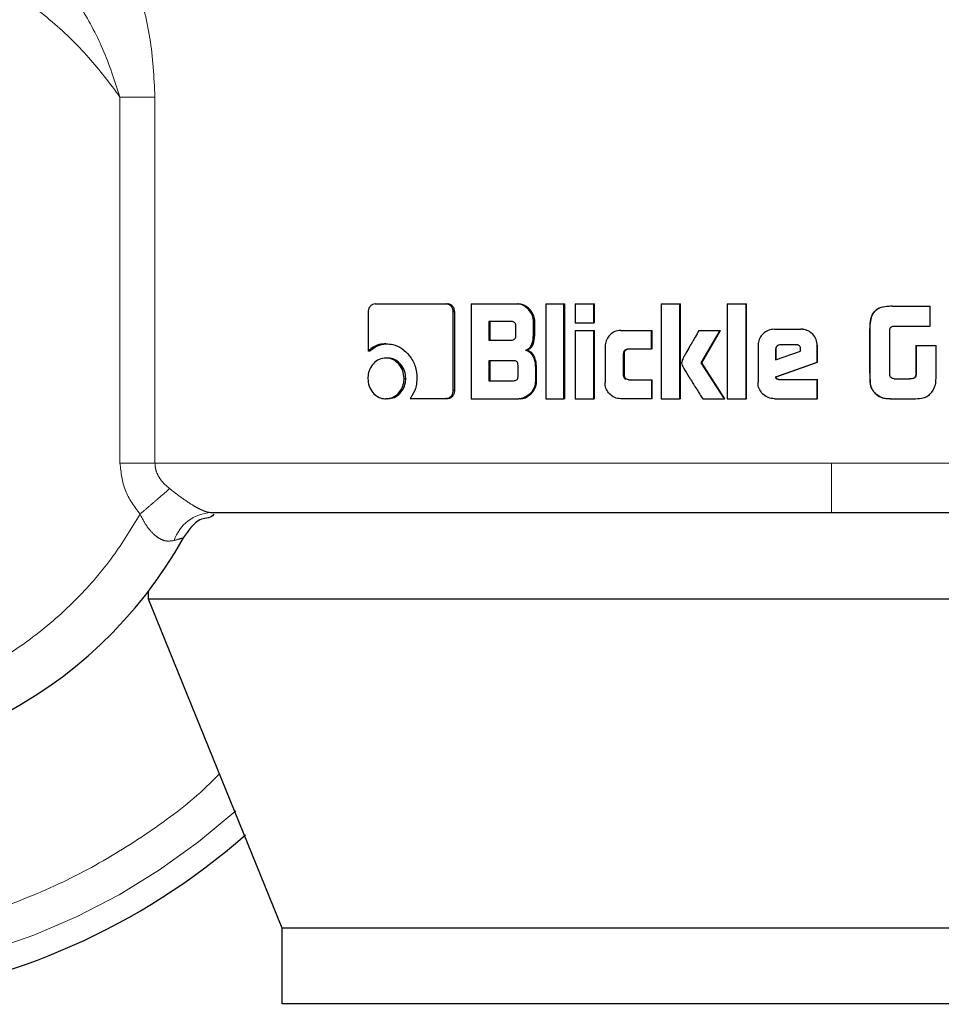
# Model space of a CAD drawing. Header units: millimetres. Extents: x 37 to 252, y 66 to 151.
# Tile 10 of 68: x 65.466 to 66.438, y 66.343 to 67.382. Entities that reach past the tile are written whole.
import ezdxf

# ---------------------------------------------------------------- set-up
doc = ezdxf.new("R2010")
doc.units = ezdxf.units.MM
doc.linetypes.add('PHANTOM', pattern=[12.7, 6.35, -1.27, 1.27, -1.27, 1.27, -1.27])

msp = doc.modelspace()

# ---------------------------------------------------------------- linework, layer by layer
at = {"color": 8, "linetype": 'PHANTOM', "lineweight": 18}
for p, q in [((65.5716, 66.9138), (65.5716, 67.3)), ((65.6085, 67.3), (65.5716, 67.3)), ((65.6085, 66.9138), (65.6085, 67.3)), ((66.3627, 67.0553), (66.3626, 67.0553)), ((66.3626, 67.0094), (66.3627, 67.0094)), ((65.5716, 66.9138), (65.6085, 66.9138)), ((66.3223, 66.9138), (65.6085, 66.9138)), ((67.3286, 66.9138), (66.3223, 66.9138))]:
    msp.add_line(p, q, dxfattribs=at)
at = {"color": 7, "linetype": 'Continuous', "lineweight": 25}
for p, q in [((65.8409, 67.0818), (65.9155, 67.0818)), ((65.9155, 67.0818), (65.9171, 67.0818)), ((65.9421, 67.0818), (65.9421, 66.9818)), ((65.9421, 67.0818), (65.9905, 67.0818)), ((65.9905, 67.0818), (65.9918, 67.0818)), ((66.0208, 67.0818), (66.04, 67.0818)), ((66.0208, 67.0818), (66.0208, 66.9818)), ((66.04, 66.9818), (66.04, 67.0818)), ((66.04, 67.0818), (66.0411, 67.0818)), ((66.0411, 66.9818), (66.0411, 67.0818)), ((66.052, 67.0818), (66.0714, 67.0818)), ((66.052, 67.0818), (66.052, 67.0618)), ((66.0714, 67.0618), (66.0714, 67.0818)), ((66.0714, 67.0818), (66.0724, 67.0818)), ((66.0724, 67.0618), (66.0724, 67.0818)), ((66.1426, 67.0818), (66.1426, 66.9818)), ((66.1426, 67.0818), (66.1623, 67.0818)), ((66.1623, 66.9818), (66.1623, 67.0818)), ((66.1623, 67.0818), (66.163, 67.0818)), ((66.163, 66.9818), (66.163, 67.0818)), ((66.2124, 67.0818), (66.2124, 66.9818)), ((66.2124, 67.0818), (66.2324, 67.0818)), ((66.2324, 66.9818), (66.2324, 67.0818)), ((66.2324, 67.0818), (66.2327, 67.0818)), ((66.2327, 66.9818), (66.2327, 67.0818)), ((65.8334, 67.0733), (65.8334, 67.032)), ((65.9233, 66.9905), (65.9233, 67.0733)), ((65.9249, 67.0733), (65.9233, 67.0733)), ((65.9249, 66.9905), (65.9249, 67.0733)), ((66.3866, 67.0794), (66.3868, 67.0794)), ((66.3868, 67.0794), (66.4264, 67.0794)), ((66.4264, 67.0584), (66.4264, 67.0794)), ((65.9845, 67.0633), (65.9606, 67.0633)), ((65.9606, 67.0633), (65.9606, 67.0436)), ((65.962, 67.0633), (65.962, 67.0436)), ((66.008, 67.0513), (66.008, 67.0633)), ((66.0093, 67.0633), (66.008, 67.0633)), ((66.0093, 67.0513), (66.0093, 67.0633)), ((66.052, 67.0618), (66.0714, 67.0618)), ((66.0724, 67.0618), (66.0714, 67.0618)), ((65.9893, 67.0486), (65.9893, 67.0583)), ((66.0093, 67.0513), (66.008, 67.0513)), ((66.052, 67.0538), (66.052, 66.9818)), ((66.052, 67.0538), (66.0714, 67.0538)), ((66.0714, 66.9818), (66.0714, 67.0538)), ((66.0714, 67.0538), (66.0724, 67.0538)), ((66.0724, 66.9818), (66.0724, 67.0538)), ((66.1001, 67.0538), (66.1325, 67.0538)), ((66.1325, 67.0343), (66.1325, 67.0538)), ((66.1325, 67.0538), (66.1332, 67.0538)), ((66.1332, 67.0343), (66.1332, 67.0538)), ((66.1825, 67.0538), (66.2049, 67.0538)), ((66.1848, 67.0195), (66.2049, 67.0538)), ((66.1854, 67.0195), (66.2053, 67.0538)), ((66.2049, 67.0538), (66.2053, 67.0538)), ((66.2621, 67.0551), (66.29, 67.0551)), ((66.29, 67.0551), (66.2901, 67.0551)), ((66.3626, 67.0553), (66.3626, 67.0094)), ((66.3627, 67.0553), (66.3627, 67.0094)), ((66.3838, 67.0069), (66.3838, 67.0544)), ((66.3876, 67.0584), (66.4264, 67.0584)), ((65.8522, 67.0398), (65.8541, 67.0398)), ((65.9606, 67.0436), (65.9845, 67.0436)), ((65.8353, 67.032), (65.8334, 67.032)), ((65.9996, 67.033), (66.0009, 67.033)), ((66.0835, 67.0368), (66.0835, 66.9988)), ((66.103, 67.0068), (66.103, 67.0293)), ((66.1039, 67.0293), (66.103, 67.0293)), ((66.1039, 67.0068), (66.1039, 67.0293)), ((66.108, 67.0343), (66.1325, 67.0343)), ((66.1332, 67.0343), (66.1325, 67.0343)), ((66.2448, 67.0378), (66.2448, 66.9991)), ((66.2633, 67.0338), (66.2633, 67.023)), ((66.2633, 67.0338), (66.2635, 67.0338)), ((66.2633, 67.023), (66.2898, 67.0319)), ((66.2635, 67.0338), (66.2635, 67.023)), ((66.2847, 67.0388), (66.2685, 67.0388)), ((66.2898, 67.0319), (66.2898, 67.0337)), ((66.3073, 67.0203), (66.3073, 67.0378)), ((66.3074, 67.0378), (66.3073, 67.0378)), ((66.3074, 67.0203), (66.3074, 67.0378)), ((66.4113, 67.0379), (66.4113, 67.0071)), ((66.4113, 67.0379), (66.4116, 67.0379)), ((66.4116, 67.0379), (66.4116, 67.0071)), ((66.4116, 67.0379), (66.4327, 67.0379)), ((66.4327, 67.0066), (66.4327, 67.0379)), ((65.854, 67.0247), (65.8521, 67.0247)), ((65.9869, 67.0219), (65.9606, 67.0219)), ((65.9606, 67.0219), (65.9606, 67.0008)), ((65.962, 67.0219), (65.962, 67.0008)), ((66.2093, 66.9818), (66.1848, 67.0195)), ((66.1854, 67.0195), (66.1848, 67.0195)), ((66.2097, 66.9818), (66.1854, 67.0195)), ((66.2636, 67.005), (66.3073, 67.0203)), ((66.2638, 67.005), (66.3074, 67.0203)), ((66.3074, 67.0203), (66.3073, 67.0203)), ((65.9916, 67.0058), (65.9916, 67.017)), ((66.01, 67.0144), (66.01, 67.0002)), ((66.0112, 67.0144), (66.01, 67.0144)), ((66.0112, 67.0002), (66.0112, 67.0144)), ((65.8713, 67.0032), (65.8731, 67.0032)), ((65.9606, 67.0008), (65.9869, 67.0008)), ((66.0112, 67.0002), (66.01, 67.0002)), ((66.1039, 67.0068), (66.103, 67.0068)), ((66.108, 67.0018), (66.1325, 67.0018)), ((66.1325, 67.0018), (66.1325, 66.9818)), ((66.1325, 67.0018), (66.1332, 67.0018)), ((66.1332, 66.9818), (66.1332, 67.0018)), ((66.2638, 67.005), (66.2636, 67.005)), ((66.2667, 67.0021), (66.3073, 67.0021)), ((66.3073, 66.9818), (66.3073, 67.0021)), ((66.3073, 67.0021), (66.3074, 67.0021)), ((66.3074, 66.9818), (66.3074, 67.0021)), ((66.3883, 67.0028), (66.405, 67.0028)), ((66.4113, 67.0071), (66.4116, 67.0071)), ((65.9249, 66.9905), (65.9233, 66.9905)), ((66.3676, 66.9883), (66.3677, 66.9883)), ((65.854, 66.9818), (65.8521, 66.9818)), ((65.8778, 66.982), (65.9155, 66.982)), ((65.9171, 66.982), (65.9155, 66.982)), ((65.9421, 66.9818), (65.9924, 66.9818)), ((65.9937, 66.9818), (65.9924, 66.9818)), ((66.0208, 66.9818), (66.04, 66.9818)), ((66.0411, 66.9818), (66.04, 66.9818)), ((66.052, 66.9818), (66.0714, 66.9818)), ((66.0724, 66.9818), (66.0714, 66.9818)), ((66.1325, 66.9818), (66.1001, 66.9818)), ((66.1332, 66.9818), (66.1325, 66.9818)), ((66.1426, 66.9818), (66.1623, 66.9818)), ((66.163, 66.9818), (66.1623, 66.9818)), ((66.1864, 66.9818), (66.2093, 66.9818)), ((66.2097, 66.9818), (66.2093, 66.9818)), ((66.2124, 66.9818), (66.2324, 66.9818)), ((66.2327, 66.9818), (66.2324, 66.9818)), ((66.2621, 66.9818), (66.3073, 66.9818)), ((66.3074, 66.9818), (66.3073, 66.9818)), ((66.3867, 66.9818), (66.3869, 66.9818)), ((66.3869, 66.9818), (66.4111, 66.9818)), ((65.6016, 66.7705), (65.6016, 66.7789)), ((67.1377, 66.7705), (65.6016, 66.7705)), ((65.7426, 66.4235), (65.6016, 66.7705)), ((67.0163, 66.4235), (65.7426, 66.4235)), ((65.7426, 66.3435), (65.7426, 66.4235)), ((67.0163, 66.3435), (65.7426, 66.3435))]:
    msp.add_line(p, q, dxfattribs=at)
for radius, start, end in [(0.72, 105.8112, 311.2516), (0.4685, 123.2858, 330.8783)]:
    msp.add_arc((65.2292, 67.063), radius, start, end, dxfattribs=at)
at = {"color": 8, "linetype": 'PHANTOM', "lineweight": 18}
for centre, radius, start, end in [((65.2292, 67.063), 0.6941, 180, 312.0009), ((65.6698, 66.8184), 0.0434, 92.9216, 161.4492)]:
    msp.add_arc(centre, radius, start, end, dxfattribs=at)
for points, knots in [([(65.535, 67.5093), (65.5456, 67.4975), (65.5668, 67.4737), (65.5896, 67.421), (65.6052, 67.3626), (65.6074, 67.321), (65.6085, 67.3)], [0, 0, 0, 0, 0.2458981, 0.4943402, 0.7459083, 1, 1, 1, 1]), ([(65.5716, 67.3), (65.561, 67.3142), (65.5389, 67.3437), (65.4969, 67.3837), (65.4463, 67.4204), (65.3863, 67.4507), (65.3183, 67.472), (65.2442, 67.4815), (65.1673, 67.4773), (65.0913, 67.4586), (65.0203, 67.4261), (64.9578, 67.3819), (64.9061, 67.329), (64.8663, 67.2711), (64.8383, 67.2113), (64.821, 67.1524), (64.8129, 67.0963), (64.8122, 67.0429), (64.8181, 66.9898), (64.8315, 66.9349), (64.8544, 66.8779), (64.888, 66.8211), (64.9331, 66.7673), (64.9896, 66.7197), (65.0561, 66.6817), (65.1298, 66.6561), (65.2072, 66.6448), (65.2843, 66.648), (65.3571, 66.6645), (65.4228, 66.6922), (65.4796, 66.7282), (65.5265, 66.7696), (65.5644, 66.8134), (65.5836, 66.845), (65.5928, 66.8601)], [0, 0, 0, 0, 0.024611, 0.051424, 0.080457, 0.111629, 0.144739, 0.17945, 0.21529, 0.251682, 0.287991, 0.323595, 0.357938, 0.390581, 0.421222, 0.449692, 0.47594, 0.500002, 0.524049, 0.550281, 0.578737, 0.609364, 0.641994, 0.676326, 0.711923, 0.74823, 0.784623, 0.820469, 0.855189, 0.888312, 0.919498, 0.948546, 0.975374, 1, 1, 1, 1]), ([(65.5716, 67.3), (65.5659, 67.3172), (65.5549, 67.3511), (65.5301, 67.3966), (65.5016, 67.4365), (65.4791, 67.4558), (65.4681, 67.4651)], [0, 0, 0, 0, 0.265012, 0.52128, 0.766879, 1, 1, 1, 1]), ([(65.6766, 66.586), (65.671, 66.5805), (65.6482, 66.5578), (65.6019, 66.5233), (65.5374, 66.4835), (65.4664, 66.451), (65.3904, 66.4267), (65.3107, 66.4116), (65.2292, 66.4065), (65.1476, 66.4116), (65.068, 66.4267), (64.9919, 66.451), (64.921, 66.4836), (64.8562, 66.5231), (64.7985, 66.5681), (64.7481, 66.617), (64.7008, 66.6738), (64.6588, 66.738), (64.6242, 66.8086), (64.5965, 66.8873), (64.5779, 66.9721), (64.5755, 67.034), (64.5744, 67.063)], [0, 0, 0, 0, 0.015431, 0.063526, 0.113358, 0.164672, 0.217157, 0.270453, 0.324163, 0.377873, 0.431169, 0.483654, 0.534968, 0.5848, 0.632895, 0.679058, 0.723157, 0.778355, 0.829924, 0.877924, 0.942724, 1, 1, 1, 1]), ([(65.5928, 66.8601), (65.5868, 66.8681), (65.5748, 66.8841), (65.5727, 66.9039), (65.5716, 66.9138)], [0, 0, 0, 0, 0.500875, 1, 1, 1, 1]), ([(65.6085, 66.9138), (65.6087, 66.9113), (65.6091, 66.9063), (65.6125, 66.8991), (65.6174, 66.8925), (65.6217, 66.8889), (65.6239, 66.887)], [0, 0, 0, 0, 0.228042, 0.467107, 0.723307, 1, 1, 1, 1]), ([(66.3223, 66.8618), (66.3223, 66.8625), (66.3223, 66.8635), (66.3223, 66.8701), (66.3223, 66.8768), (66.3223, 66.8851), (66.3223, 66.8972), (66.3223, 66.9073), (66.3223, 66.9138)], [0, 0, 0, 0, 0.239825, 0.368828, 0.5005, 0.632119, 0.760917, 1, 1, 1, 1]), ([(65.6239, 66.887), (65.622, 66.8853), (65.618, 66.8818), (65.6103, 66.8752), (65.6017, 66.8678), (65.5957, 66.8626), (65.5928, 66.8601)], [0, 0, 0, 0, 0.246728, 0.499999, 0.753266, 1, 1, 1, 1]), ([(65.6239, 66.887), (65.6283, 66.8836), (65.6365, 66.8772), (65.6474, 66.8699), (65.6551, 66.8657), (65.6601, 66.8634), (65.6644, 66.862), (65.6665, 66.8619), (65.6676, 66.8618)], [0, 0, 0, 0, 0.279015, 0.53099, 0.649389, 0.765756, 0.88161, 1, 1, 1, 1]), ([(65.6287, 66.8322), (65.6255, 66.8318), (65.6209, 66.8311), (65.6141, 66.8337), (65.6076, 66.838), (65.5996, 66.8467), (65.5951, 66.8555), (65.5928, 66.8601)], [0, 0, 0, 0, 0.2490025, 0.369444, 0.4886441, 0.7336614, 1, 1, 1, 1]), ([(65.6384, 66.8351), (65.6383, 66.835), (65.638, 66.8349), (65.6354, 66.8342), (65.6314, 66.833), (65.6287, 66.8322)], [0, 0, 0, 0, 0.243941, 0.491203, 1, 1, 1, 1])]:
    msp.add_open_spline(points, degree=3, knots=knots, dxfattribs=at)
at = {"color": 7, "linetype": 'Continuous', "lineweight": 25}
for points, knots in [([(65.8409, 67.0818), (65.8399, 67.0817), (65.8381, 67.0815), (65.8358, 67.0797), (65.8341, 67.0773), (65.8335, 67.075), (65.8334, 67.0737), (65.8334, 67.0733)], [0, 0, 0, 0, 0.237835, 0.47838, 0.691241, 0.914852, 1, 1, 1, 1]), ([(65.9233, 67.0733), (65.9232, 67.0743), (65.923, 67.0764), (65.9214, 67.079), (65.9194, 67.0808), (65.9173, 67.0817), (65.916, 67.0817), (65.9155, 67.0818)], [0, 0, 0, 0, 0.23192, 0.466742, 0.674298, 0.866854, 1, 1, 1, 1]), ([(65.9249, 67.0733), (65.9248, 67.0744), (65.9246, 67.0766), (65.9228, 67.0792), (65.9206, 67.0811), (65.9185, 67.0817), (65.9173, 67.0818), (65.9171, 67.0818)], [0, 0, 0, 0, 0.245285, 0.493202, 0.705857, 0.934103, 1, 1, 1, 1]), ([(66.008, 67.0633), (66.0078, 67.0653), (66.0074, 67.0693), (66.0038, 67.075), (65.9991, 67.0795), (65.9941, 67.0816), (65.9914, 67.0817), (65.9905, 67.0818)], [0, 0, 0, 0, 0.21122, 0.417832, 0.697613, 0.899599, 1, 1, 1, 1]), ([(66.0093, 67.0633), (66.0091, 67.0653), (66.0087, 67.0694), (66.0051, 67.0751), (66.0004, 67.0795), (65.9954, 67.0816), (65.9927, 67.0817), (65.9918, 67.0818)], [0, 0, 0, 0, 0.212487, 0.420108, 0.69995, 0.900877, 1, 1, 1, 1]), ([(66.3866, 67.0794), (66.3839, 67.0793), (66.3786, 67.0792), (66.3717, 67.0773), (66.3671, 67.0737), (66.3641, 67.0686), (66.3628, 67.0622), (66.3626, 67.0574), (66.3626, 67.0553)], [0, 0, 0, 0, 0.201039, 0.403981, 0.519772, 0.635398, 0.841099, 1, 1, 1, 1]), ([(66.3868, 67.0794), (66.3841, 67.0793), (66.3787, 67.0792), (66.3719, 67.0773), (66.3672, 67.0736), (66.3643, 67.0685), (66.3629, 67.0621), (66.3628, 67.0573), (66.3627, 67.0553)], [0, 0, 0, 0, 0.202656, 0.407277, 0.523054, 0.638652, 0.845698, 1, 1, 1, 1]), ([(65.9893, 67.0583), (65.9892, 67.0592), (65.9891, 67.0605), (65.9883, 67.062), (65.9872, 67.0628), (65.9859, 67.0633), (65.9849, 67.0633), (65.9845, 67.0633)], [0, 0, 0, 0, 0.314465, 0.468268, 0.622972, 0.839698, 1, 1, 1, 1]), ([(65.9996, 67.033), (66.0008, 67.0335), (66.003, 67.0345), (66.0056, 67.0375), (66.0076, 67.0432), (66.0079, 67.048), (66.008, 67.0513)], [0, 0, 0, 0, 0.18652, 0.343278, 0.548829, 1, 1, 1, 1]), ([(66.0009, 67.033), (66.0021, 67.0335), (66.0042, 67.0345), (66.0069, 67.0375), (66.0089, 67.0432), (66.0091, 67.048), (66.0093, 67.0513)], [0, 0, 0, 0, 0.184831, 0.341612, 0.546598, 1, 1, 1, 1]), ([(66.1001, 67.0538), (66.0979, 67.0536), (66.0936, 67.0532), (66.0885, 67.0494), (66.0848, 67.0445), (66.0836, 67.04), (66.0835, 67.0374), (66.0835, 67.0368)], [0, 0, 0, 0, 0.246128, 0.494099, 0.70647, 0.932703, 1, 1, 1, 1]), ([(66.1825, 67.0538), (66.1811, 67.0514), (66.1797, 67.049), (66.1781, 67.0462), (66.1778, 67.0456), (66.1774, 67.0449), (66.177, 67.0443), (66.1767, 67.0437), (66.1765, 67.0433), (66.1761, 67.0427), (66.1758, 67.0421), (66.1755, 67.0415), (66.1752, 67.0411), (66.175, 67.0407), (66.1747, 67.0402), (66.1745, 67.0398), (66.1741, 67.0392), (66.1735, 67.0382), (66.1717, 67.035), (66.1693, 67.0309), (66.167, 67.0268), (66.1659, 67.0248), (66.1648, 67.0226), (66.1644, 67.0209), (66.1641, 67.0195)], [0, 0, 0, 0, 0.2070036, 0.2199502, 0.2458343, 0.2587545, 0.2846386, 0.2975874, 0.3105152, 0.3234452, 0.3493315, 0.3622615, 0.3752178, 0.3881478, 0.4010778, 0.4140342, 0.4269641, 0.4528415, 0.5045851, 0.7116158, 0.8151097, 0.8668664, 0.8927443, 1, 1, 1, 1]), ([(66.2621, 67.0551), (66.2599, 67.0549), (66.2555, 67.0544), (66.2501, 67.0507), (66.2463, 67.0458), (66.2449, 67.0412), (66.2448, 67.0385), (66.2448, 67.0378)], [0, 0, 0, 0, 0.242839, 0.487156, 0.701493, 0.919913, 1, 1, 1, 1]), ([(66.3073, 67.0378), (66.3071, 67.04), (66.3067, 67.0444), (66.3029, 67.0498), (66.298, 67.0536), (66.2934, 67.055), (66.2907, 67.0551), (66.29, 67.0551)], [0, 0, 0, 0, 0.242777, 0.486982, 0.700856, 0.920408, 1, 1, 1, 1]), ([(66.3074, 67.0378), (66.3072, 67.04), (66.3067, 67.0445), (66.3029, 67.0499), (66.298, 67.0536), (66.2934, 67.055), (66.2908, 67.0551), (66.2901, 67.0551)], [0, 0, 0, 0, 0.244546, 0.490531, 0.70546, 0.924159, 1, 1, 1, 1]), ([(66.3838, 67.0544), (66.3839, 67.055), (66.3842, 67.0561), (66.3851, 67.0574), (66.3862, 67.0582), (66.3871, 67.0583), (66.3876, 67.0584)], [0, 0, 0, 0, 0.336262, 0.550345, 0.765314, 1, 1, 1, 1]), ([(65.8522, 67.0398), (65.8498, 67.0396), (65.8444, 67.0392), (65.8379, 67.0361), (65.8345, 67.033), (65.8334, 67.032)], [0, 0, 0, 0, 0.350336, 0.792563, 1, 1, 1, 1]), ([(65.8353, 67.032), (65.8372, 67.0336), (65.8415, 67.0373), (65.8482, 67.0395), (65.8527, 67.0397), (65.8541, 67.0398)], [0, 0, 0, 0, 0.348266, 0.793331, 1, 1, 1, 1]), ([(65.8522, 67.0398), (65.8546, 67.0396), (65.8604, 67.0393), (65.8693, 67.0352), (65.8775, 67.0273), (65.8839, 67.0164), (65.8846, 67.0077), (65.8849, 67.0034)], [0, 0, 0, 0, 0.141667, 0.344208, 0.545929, 0.77519, 1, 1, 1, 1]), ([(65.9845, 67.0436), (65.9852, 67.0436), (65.9863, 67.0437), (65.9877, 67.0444), (65.9887, 67.0455), (65.9892, 67.0469), (65.9892, 67.048), (65.9893, 67.0486)], [0, 0, 0, 0, 0.2726509, 0.436177, 0.6012332, 0.7924959, 1, 1, 1, 1]), ([(65.9996, 67.033), (66.0008, 67.0326), (66.0034, 67.0317), (66.0067, 67.0282), (66.0093, 67.0223), (66.0097, 67.0174), (66.01, 67.0144)], [0, 0, 0, 0, 0.175767, 0.369303, 0.61282, 1, 1, 1, 1]), ([(66.0112, 67.0144), (66.011, 67.0171), (66.0107, 67.0218), (66.0084, 67.0275), (66.0054, 67.031), (66.0028, 67.0325), (66.0012, 67.0329), (66.0009, 67.033)], [0, 0, 0, 0, 0.347298, 0.606094, 0.77914, 0.952782, 1, 1, 1, 1]), ([(66.103, 67.0293), (66.103, 67.03), (66.1031, 67.0311), (66.1037, 67.0326), (66.1047, 67.0336), (66.1062, 67.0342), (66.1074, 67.0343), (66.108, 67.0343)], [0, 0, 0, 0, 0.249296, 0.412003, 0.576339, 0.763942, 1, 1, 1, 1]), ([(66.1039, 67.0293), (66.1039, 67.03), (66.104, 67.0312), (66.1047, 67.0327), (66.1057, 67.0336), (66.1072, 67.0342), (66.1083, 67.0343), (66.1088, 67.0343)], [0, 0, 0, 0, 0.266476, 0.427986, 0.59092, 0.784483, 1, 1, 1, 1]), ([(66.2685, 67.0388), (66.2678, 67.0387), (66.2664, 67.0386), (66.2647, 67.0373), (66.2636, 67.0358), (66.2634, 67.0345), (66.2633, 67.0339), (66.2633, 67.0338)], [0, 0, 0, 0, 0.272078, 0.519307, 0.755328, 0.964949, 1, 1, 1, 1]), ([(66.2687, 67.0388), (66.268, 67.0387), (66.2667, 67.0386), (66.265, 67.0374), (66.2639, 67.0359), (66.2636, 67.0346), (66.2635, 67.0339), (66.2635, 67.0338)], [0, 0, 0, 0, 0.257323, 0.50507, 0.738709, 0.950711, 1, 1, 1, 1]), ([(66.2898, 67.0337), (66.2898, 67.0344), (66.2897, 67.0356), (66.289, 67.0372), (66.288, 67.0381), (66.2865, 67.0387), (66.2854, 67.0387), (66.2847, 67.0388)], [0, 0, 0, 0, 0.273333, 0.436262, 0.600536, 0.749596, 1, 1, 1, 1]), ([(65.8521, 67.0247), (65.8497, 67.0244), (65.8448, 67.0239), (65.8389, 67.0192), (65.8348, 67.0131), (65.8333, 67.0075), (65.8332, 67.0041), (65.8332, 67.0032)], [0, 0, 0, 0, 0.242994, 0.488115, 0.698158, 0.921099, 1, 1, 1, 1]), ([(65.8713, 67.0032), (65.8711, 67.006), (65.8706, 67.0115), (65.8663, 67.0181), (65.8609, 67.0229), (65.8559, 67.0246), (65.8529, 67.0247), (65.8521, 67.0247)], [0, 0, 0, 0, 0.2430445, 0.4880798, 0.7000104, 0.9230832, 1, 1, 1, 1]), ([(65.8731, 67.0032), (65.8729, 67.0059), (65.8724, 67.0114), (65.8682, 67.018), (65.8629, 67.0228), (65.8578, 67.0245), (65.8548, 67.0247), (65.854, 67.0247)], [0, 0, 0, 0, 0.241001, 0.483979, 0.695742, 0.919698, 1, 1, 1, 1]), ([(65.9916, 67.017), (65.9916, 67.0178), (65.9915, 67.0191), (65.9906, 67.0206), (65.9895, 67.0215), (65.9882, 67.0219), (65.9873, 67.0219), (65.9869, 67.0219)], [0, 0, 0, 0, 0.320944, 0.473989, 0.628188, 0.843706, 1, 1, 1, 1]), ([(66.1641, 67.0195), (66.1643, 67.0186), (66.1646, 67.0168), (66.1675, 67.012), (66.1699, 67.0079), (66.1722, 67.0044), (66.1725, 67.0039), (66.1728, 67.0034), (66.1732, 67.0027), (66.1746, 67.0005), (66.1761, 66.9982), (66.1776, 66.9958), (66.1785, 66.9943), (66.1795, 66.9927), (66.1812, 66.99), (66.1835, 66.9865), (66.1854, 66.9833), (66.1864, 66.9818)], [0, 0, 0, 0, 0.061757, 0.125054, 0.377867, 0.393651, 0.409435, 0.417312, 0.433118, 0.464692, 0.590975, 0.622552, 0.654127, 0.717264, 0.748852, 0.875148, 1, 1, 1, 1]), ([(66.3626, 67.0094), (66.3626, 67.0068), (66.3627, 67.0014), (66.3632, 66.9937), (66.3662, 66.9899), (66.3676, 66.9883)], [0, 0, 0, 0, 0.359028, 0.720125, 1, 1, 1, 1]), ([(66.3627, 67.0094), (66.3628, 67.0067), (66.3629, 67.0014), (66.3634, 66.9936), (66.3664, 66.9899), (66.3677, 66.9883)], [0, 0, 0, 0, 0.362489, 0.72728, 1, 1, 1, 1]), ([(65.8332, 67.0032), (65.8334, 67.0005), (65.8339, 66.9949), (65.838, 66.9883), (65.8433, 66.9836), (65.8483, 66.9819), (65.8513, 66.9818), (65.8521, 66.9818)], [0, 0, 0, 0, 0.243089, 0.488344, 0.697763, 0.91662, 1, 1, 1, 1]), ([(65.8521, 66.9818), (65.8546, 66.982), (65.8595, 66.9826), (65.8654, 66.9872), (65.8697, 66.9933), (65.8712, 66.9989), (65.8713, 67.0023), (65.8713, 67.0032)], [0, 0, 0, 0, 0.242977, 0.488015, 0.701027, 0.919147, 1, 1, 1, 1]), ([(65.854, 66.9818), (65.8564, 66.982), (65.8613, 66.9826), (65.8672, 66.9872), (65.8714, 66.9932), (65.873, 66.9989), (65.8731, 67.0023), (65.8731, 67.0032)], [0, 0, 0, 0, 0.241005, 0.484068, 0.696024, 0.915388, 1, 1, 1, 1]), ([(65.8849, 67.0034), (65.8847, 67.0006), (65.8843, 66.994), (65.8812, 66.9869), (65.8784, 66.9829), (65.8778, 66.982)], [0, 0, 0, 0, 0.351378, 0.853979, 1, 1, 1, 1]), ([(65.9869, 67.0008), (65.9876, 67.0008), (65.9887, 67.0009), (65.9901, 67.0016), (65.991, 67.0026), (65.9916, 67.0041), (65.9916, 67.0052), (65.9916, 67.0058)], [0, 0, 0, 0, 0.266518, 0.428959, 0.59302, 0.790469, 1, 1, 1, 1]), ([(66.01, 67.0002), (66.0098, 66.9982), (66.0093, 66.9942), (66.0058, 66.9884), (66.001, 66.984), (65.9959, 66.982), (65.9932, 66.9818), (65.9924, 66.9818)], [0, 0, 0, 0, 0.2123, 0.418125, 0.699488, 0.905989, 1, 1, 1, 1]), ([(65.9937, 66.9818), (65.9956, 66.982), (65.9995, 66.9824), (66.0049, 66.9862), (66.0091, 66.9913), (66.011, 66.9965), (66.0112, 66.9993), (66.0112, 67.0002)], [0, 0, 0, 0, 0.213663, 0.427765, 0.70306, 0.907266, 1, 1, 1, 1]), ([(66.1001, 66.9818), (66.0979, 66.982), (66.0934, 66.9825), (66.0881, 66.9865), (66.0846, 66.9915), (66.0835, 66.9959), (66.0835, 66.9983), (66.0835, 66.9988)], [0, 0, 0, 0, 0.254583, 0.510656, 0.728419, 0.945237, 1, 1, 1, 1]), ([(66.108, 67.0018), (66.1071, 67.0019), (66.1058, 67.002), (66.1044, 67.0029), (66.1035, 67.0039), (66.1031, 67.0053), (66.103, 67.0063), (66.103, 67.0068)], [0, 0, 0, 0, 0.324317, 0.475668, 0.626716, 0.831201, 1, 1, 1, 1]), ([(66.1088, 67.0018), (66.1079, 67.0019), (66.1066, 67.002), (66.1052, 67.0029), (66.1043, 67.004), (66.1039, 67.0054), (66.1039, 67.0064), (66.1039, 67.0068)], [0, 0, 0, 0, 0.334672, 0.484792, 0.634525, 0.846412, 1, 1, 1, 1]), ([(66.2621, 66.9818), (66.2599, 66.982), (66.2554, 66.9824), (66.25, 66.9863), (66.2462, 66.9912), (66.2449, 66.9957), (66.2448, 66.9984), (66.2448, 66.9991)], [0, 0, 0, 0, 0.246522, 0.494874, 0.706864, 0.924824, 1, 1, 1, 1]), ([(66.2667, 67.0021), (66.2662, 67.0021), (66.2654, 67.0022), (66.2645, 67.0025), (66.2641, 67.0029), (66.2637, 67.0037), (66.2636, 67.0044), (66.2636, 67.005)], [0, 0, 0, 0, 0.334806, 0.463067, 0.562595, 0.662433, 1, 1, 1, 1]), ([(66.2669, 67.0021), (66.2665, 67.0021), (66.2658, 67.0022), (66.2649, 67.0025), (66.2644, 67.0028), (66.2639, 67.0036), (66.2639, 67.0044), (66.2638, 67.005)], [0, 0, 0, 0, 0.289991, 0.42714, 0.537284, 0.648429, 1, 1, 1, 1]), ([(66.3843, 67.0053), (66.3842, 67.0055), (66.3841, 67.0058), (66.3839, 67.0063), (66.3838, 67.0067), (66.3838, 67.0069)], [0, 0, 0, 0, 0.334789, 0.666383, 1, 1, 1, 1]), ([(66.3883, 67.0028), (66.3878, 67.0029), (66.3867, 67.0032), (66.3852, 67.004), (66.3846, 67.0049), (66.3843, 67.0053)], [0, 0, 0, 0, 0.335125, 0.673357, 1, 1, 1, 1]), ([(66.4113, 67.0071), (66.4111, 67.0063), (66.4109, 67.0051), (66.4099, 67.0038), (66.4083, 67.003), (66.4065, 67.0028), (66.4051, 67.0028), (66.4047, 67.0028)], [0, 0, 0, 0, 0.273328, 0.402436, 0.531451, 0.855216, 1, 1, 1, 1]), ([(66.4116, 67.0071), (66.4115, 67.0065), (66.4114, 67.0054), (66.4106, 67.0042), (66.4095, 67.0034), (66.4076, 67.0028), (66.406, 67.0028), (66.405, 67.0028)], [0, 0, 0, 0, 0.215378, 0.346681, 0.478771, 0.658009, 1, 1, 1, 1]), ([(66.4308, 66.9933), (66.4312, 66.9944), (66.4321, 66.9965), (66.4326, 67.001), (66.4327, 67.0044), (66.4327, 67.0066)], [0, 0, 0, 0, 0.259698, 0.509352, 1, 1, 1, 1]), ([(65.9155, 66.982), (65.9164, 66.9821), (65.9184, 66.9823), (65.9208, 66.9841), (65.9226, 66.9865), (65.9232, 66.9888), (65.9233, 66.9901), (65.9233, 66.9905)], [0, 0, 0, 0, 0.237328, 0.477444, 0.692878, 0.918182, 1, 1, 1, 1]), ([(65.9171, 66.982), (65.9182, 66.9822), (65.9203, 66.9824), (65.9227, 66.9845), (65.9244, 66.987), (65.9248, 66.9891), (65.9249, 66.9903), (65.9249, 66.9905)], [0, 0, 0, 0, 0.267627, 0.513621, 0.73665, 0.951875, 1, 1, 1, 1]), ([(66.3676, 66.9883), (66.3688, 66.9871), (66.3714, 66.9847), (66.3779, 66.982), (66.3832, 66.9819), (66.3867, 66.9818)], [0, 0, 0, 0, 0.250041, 0.499861, 1, 1, 1, 1]), ([(66.3677, 66.9883), (66.3697, 66.9866), (66.3737, 66.9831), (66.3807, 66.9819), (66.3851, 66.9818), (66.3869, 66.9818)], [0, 0, 0, 0, 0.369028, 0.738843, 1, 1, 1, 1]), ([(66.4111, 66.9818), (66.4138, 66.9819), (66.4183, 66.9821), (66.4243, 66.9846), (66.4283, 66.9885), (66.4299, 66.9917), (66.4308, 66.9933)], [0, 0, 0, 0, 0.331205, 0.554496, 0.778898, 1, 1, 1, 1]), ([(65.6705, 66.86), (65.6705, 66.86), (65.6684, 66.8558), (65.6561, 66.8565), (65.6463, 66.8462), (65.641, 66.8387), (65.6384, 66.8351)], [0, 0, 0, 0, 0.000032, 0.337301, 0.674558, 1, 1, 1, 1]), ([(65.6676, 66.8618), (65.6975, 66.8618), (65.7576, 66.8618), (65.86, 66.8618), (65.9697, 66.8618), (66.0851, 66.8618), (66.2032, 66.8618), (66.2828, 66.8618), (66.3223, 66.8618)], [0, 0, 0, 0, 0.165108, 0.332427, 0.5009, 0.669156, 0.835866, 1, 1, 1, 1]), ([(66.3223, 66.8618), (66.3505, 66.8618), (66.4088, 66.8618), (66.4984, 66.8618), (66.5933, 66.8618), (66.693, 66.8618), (66.796, 66.8618), (66.8895, 66.8618), (66.9722, 66.8618), (67.0436, 66.8618), (67.1092, 66.8618), (67.1667, 66.8618), (67.2142, 66.8618), (67.2495, 66.8618), (67.2722, 66.8618), (67.2751, 66.8618), (67.2765, 66.8618)], [0, 0, 0, 0, 0.056512, 0.116767, 0.180699, 0.251723, 0.328021, 0.409681, 0.474925, 0.543225, 0.614383, 0.68811, 0.764031, 0.841683, 0.920535, 1, 1, 1, 1])]:
    msp.add_open_spline(points, degree=3, knots=knots, dxfattribs=at)

doc.saveas('drawing.dxf')
